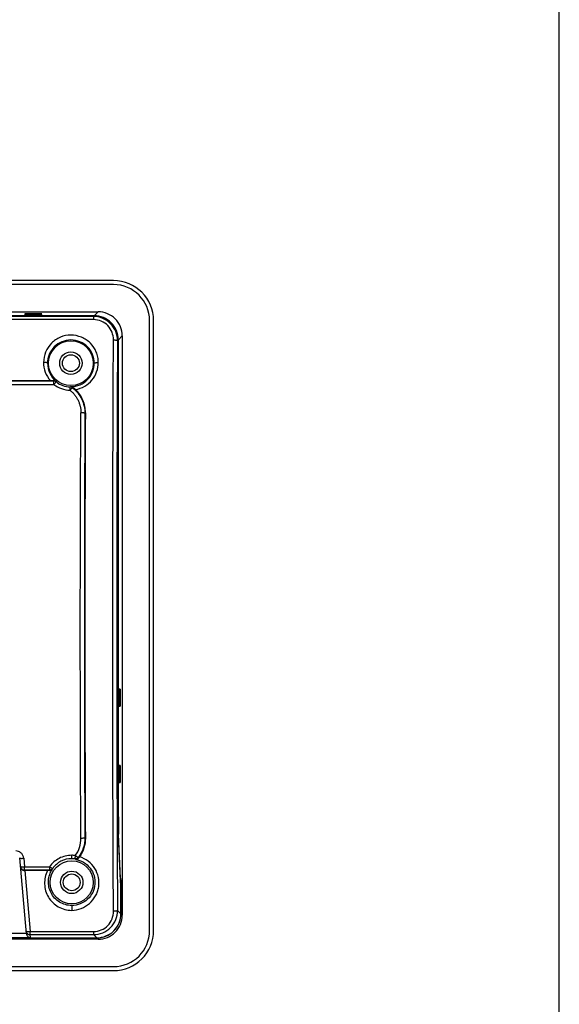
# Model space of a CAD drawing. Extents: x 0 to 1188, y 0 to 420.
# Tile 22 of 22: x 1121 to 1188, y 175 to 297. Entities that reach past the tile are written whole.
import ezdxf

# ---------------------------------------------------------------- set-up
doc = ezdxf.new("R2010")
doc.units = 0
doc.header["$LTSCALE"] = 32.67
doc.layers.get('0').update_dxf_attribs({"linetype": 'CONTINUOUS'})

msp = doc.modelspace()

# ---------------------------------------------------------------- linework, layer by layer
at = {"linetype": 'CONTINUOUS'}
for p, q in [((1188, 0), (1188, 420)), ((1132.46, 264.78), (1004.46, 264.78)), ((1132.46, 264.28), (1004.46, 264.28)), ((1006.36, 260.88), (1130.56, 260.88)), ((1130.07, 260.39), (1006.85, 260.39)), ((1130.06, 260.38), (1006.86, 260.38)), ((1129.98, 260.3), (1006.94, 260.3)), ((1121.4, 260.62), (1121.4, 260.49)), ((1123.52, 260.62), (1121.4, 260.62)), ((1121.4, 260.49), (1123.51, 260.49)), ((1123.51, 260.49), (1123.52, 260.62)), ((1129.98, 260.3), (1130.06, 260.38)), ((1129.98, 260.3), (1129.98, 259.91)), ((1130.07, 260.39), (1130.56, 260.88)), ((1129.98, 259.91), (1006.94, 259.91)), ((1136.96, 183.78), (1136.96, 259.78)), ((1137.46, 183.78), (1137.46, 259.78)), ((1133.56, 257.88), (1133.07, 257.39)), ((1133.56, 257.88), (1133.56, 185.68)), ((1133.06, 257.38), (1132.96, 257.28)), ((1133.06, 257.38), (1133.06, 197.94)), ((1133.07, 197.94), (1133.07, 257.39)), ((1125.05, 252.24), (1011.87, 252.24)), ((1011.87, 251.83), (1125.05, 251.83)), ((1012.32, 252.31), (1124.6, 252.31)), ((1125.05, 252.24), (1125.01, 252.31)), ((1125.05, 251.83), (1125.05, 252.24)), ((1125.32, 252.21), (1125.35, 252.14)), ((1128.96, 248.29), (1128.9, 248.23)), ((1133.17, 211.72), (1133.17, 213.84)), ((1133.31, 213.84), (1133.17, 213.84)), ((1133.31, 213.84), (1133.31, 211.72)), ((1133.17, 211.72), (1133.31, 211.72)), ((1133.17, 202.22), (1133.17, 204.34)), ((1133.31, 204.34), (1133.17, 204.34)), ((1133.31, 204.34), (1133.31, 202.22)), ((1133.17, 202.22), (1133.31, 202.22)), ((1128.9, 195.33), (1128.96, 195.27)), ((1133.35, 190.29), (1133.1, 195.78)), ((1133.35, 189.97), (1133.1, 195.52)), ((1121.61, 183.38), (1120.78, 192.82)), ((1121.28, 192.78), (1121.37, 191.73)), ((1127.26, 192.73), (1127.26, 193.15)), ((1127.72, 192.65), (1127.64, 192.7)), ((1128.18, 192.86), (1128.1, 192.9)), ((1121.37, 191.32), (1121.37, 191.73)), ((1121.37, 191.73), (1124.48, 191.73)), ((1124.48, 191.73), (1124.48, 191.32)), ((1124.89, 191.52), (1124.88, 191.45)), ((1121.38, 191.25), (1121.37, 191.32)), ((1121.37, 191.32), (1124.48, 191.32)), ((1121.41, 191.25), (1122.07, 183.65)), ((1124.24, 191.25), (1121.41, 191.25)), ((1124.48, 191.32), (1124.48, 191.25)), ((1133.37, 185.87), (1133.37, 188.24)), ((1133.38, 188.24), (1133.38, 188.13)), ((1133.38, 188.13), (1133.38, 185.86)), ((1127.26, 186.89), (1127.26, 186.29)), ((1132.96, 186.28), (1133.37, 185.87)), ((1133.38, 185.86), (1133.56, 185.68)), ((1006.54, 182.86), (1130.38, 182.86)), ((1006.55, 182.87), (1130.38, 182.87)), ((1016.02, 182.91), (1122.11, 182.91)), ((1121.6, 183.4), (1016.51, 183.4)), ((1122.07, 183.26), (1122.07, 183.65)), ((1122.07, 183.65), (1129.98, 183.65)), ((1122.11, 182.91), (1122.07, 183.26)), ((1122.07, 183.26), (1129.98, 183.26)), ((1129.98, 183.65), (1129.98, 183.26)), ((1130.38, 182.87), (1129.98, 183.26)), ((1130.56, 182.68), (1130.38, 182.86)), ((1130.56, 182.68), (1006.36, 182.68)), ((1004.46, 179.28), (1132.46, 179.28)), ((1004.46, 178.78), (1132.46, 178.78))]:
    msp.add_line(p, q, dxfattribs=at)
for centre, radius in [((1127.16, 254.48), 2.79), ((1127.16, 254.48), 1.4), ((1127.16, 254.48), 1.05), ((1127.26, 189.78), 2.68), ((1127.26, 189.78), 1.4), ((1127.26, 189.78), 1.05)]:
    msp.add_circle(centre, radius, dxfattribs=at)
for centre, radius, start, end in [((1132.46, 259.78), 5, 0, 90), ((1132.46, 259.78), 4.5, 0, 90), ((1130.06, 257.38), 3, 359.9929, 90.0071), ((1130.07, 257.39), 3, 359.9922, 90.0077), ((1130.56, 257.88), 3, 359.9916, 90.0082), ((1126.45, 253.55), 2.12, 286.9013, 290.0932), ((1126.85, 253.95), 2.58, 281.1624, 283.8975), ((1127.25, 189.63), 3.52, 82.7131, 89.8743), ((1127.26, 189.78), 2.95, 82.6999, 90.0025), ((1122.79, 196.75), 6.65, 324.1606, 325.2209), ((1121.41, 177.22), 14.03, 89.9999, 90.1461), ((1124.25, 176.55), 14.71, 89.1096, 90.0421), ((1130.38, 185.87), 3, 269.9923, 0.0077), ((1130.38, 185.86), 3, 269.9915, 0.0084), ((1130.56, 185.68), 3, 269.9916, 0.0082), ((1132.46, 183.78), 5, 270, 0), ((1132.46, 183.78), 4.5, 270, 0)]:
    msp.add_arc(centre, radius, start, end, dxfattribs=at)
msp.add_ellipse((1134.8, 221.78), major_axis=(0, 169.29), ratio=0.034921, start_param=1.413575, end_param=1.728018, dxfattribs=at)
for points, knots in [([(1132.96, 257.28), (1132.96, 257.67), (1132.81, 258.46), (1132.16, 259.46), (1131.16, 260.14), (1130.37, 260.3), (1129.98, 260.3)], [0, 0, 0, 0, 0.248414, 0.497588, 0.748196, 1, 1, 1, 1]), ([(1132.46, 257.39), (1132.46, 257.71), (1132.34, 258.37), (1131.8, 259.21), (1130.97, 259.78), (1130.31, 259.91), (1129.98, 259.91)], [0, 0, 0, 0, 0.248279, 0.497351, 0.747966, 1, 1, 1, 1]), ([(1130.57, 254.58), (1130.57, 254.8), (1130.53, 255.24), (1130.28, 256.09), (1129.64, 257.03), (1128.51, 257.79), (1127.16, 258.08), (1125.82, 257.8), (1124.68, 257.04), (1123.93, 255.9), (1123.75, 255.02), (1123.75, 254.58)], [0, 0, 0, 0, 0.062211, 0.124462, 0.24884, 0.3742, 0.500314, 0.626406, 0.751744, 0.876123, 1, 1, 1, 1]), ([(1130.07, 254.48), (1130.07, 254.85), (1129.92, 255.61), (1129.28, 256.57), (1128.31, 257.22), (1127.16, 257.45), (1126.01, 257.22), (1125.04, 256.57), (1124.4, 255.61), (1124.25, 254.85), (1124.25, 254.48)], [0, 0, 0, 0, 0.123816, 0.248173, 0.373644, 0.499971, 0.626294, 0.751757, 0.876153, 1, 1, 1, 1]), ([(1132.46, 186.17), (1132.4, 198.04), (1132.33, 221.78), (1132.4, 245.52), (1132.46, 257.39)], [0, 0, 0, 0, 0.5, 1, 1, 1, 1]), ([(1132.46, 257.39), (1132.52, 257.39), (1132.64, 257.38), (1132.8, 257.36), (1132.9, 257.34), (1132.96, 257.3), (1132.96, 257.28)], [0, 0, 0, 0, 0.347507, 0.671202, 0.896001, 1, 1, 1, 1]), ([(1124.25, 254.48), (1124.25, 254.5), (1124.19, 254.53), (1124.09, 254.55), (1123.93, 254.57), (1123.81, 254.58), (1123.75, 254.58)], [0, 0, 0, 0, 0.099093, 0.323148, 0.649244, 1, 1, 1, 1]), ([(1123.75, 254.58), (1123.75, 254.17), (1123.9, 253.34), (1124.33, 252.62), (1124.6, 252.31)], [0, 0, 0, 0, 0.49874, 1, 1, 1, 1]), ([(1124.25, 254.48), (1124.25, 254.05), (1124.44, 253.18), (1124.99, 252.48), (1125.32, 252.21)], [0, 0, 0, 0, 0.498185, 1, 1, 1, 1]), ([(1127.17, 251.56), (1127.56, 251.56), (1128.33, 251.72), (1129.29, 252.38), (1129.93, 253.35), (1130.07, 254.11), (1130.07, 254.48)], [0, 0, 0, 0, 0.252323, 0.503352, 0.752438, 1, 1, 1, 1]), ([(1127.74, 251.2), (1128.14, 251.26), (1128.91, 251.54), (1129.84, 252.33), (1130.43, 253.39), (1130.57, 254.18), (1130.57, 254.58)], [0, 0, 0, 0, 0.251974, 0.502686, 0.751929, 1, 1, 1, 1]), ([(1130.07, 254.48), (1130.07, 254.5), (1130.13, 254.53), (1130.23, 254.55), (1130.39, 254.57), (1130.51, 254.58), (1130.57, 254.58)], [0, 0, 0, 0, 0.094189, 0.310802, 0.637525, 1, 1, 1, 1]), ([(1124.6, 252.31), (1124.64, 252.31), (1124.77, 252.31), (1124.91, 252.31), (1125.01, 252.31)], [0, 0, 0, 0, 0.263144, 1, 1, 1, 1]), ([(1125.01, 252.31), (1125.07, 252.31), (1125.18, 252.3), (1125.28, 252.24), (1125.32, 252.21)], [0, 0, 0, 0, 0.517612, 1, 1, 1, 1]), ([(1125.35, 252.14), (1125.35, 252.14), (1125.33, 252.14), (1125.31, 252.12), (1125.28, 252.1), (1125.23, 252.04), (1125.15, 251.95), (1125.08, 251.87), (1125.05, 251.83)], [0, 0, 0, 0, 0.028175, 0.085613, 0.177724, 0.302776, 0.630005, 1, 1, 1, 1]), ([(1125.05, 251.83), (1125.33, 251.61), (1125.97, 251.26), (1126.69, 251.12), (1127.04, 251.11)], [0, 0, 0, 0, 0.499247, 1, 1, 1, 1]), ([(1125.35, 252.14), (1125.59, 251.95), (1126.14, 251.65), (1126.75, 251.53), (1127.06, 251.52)], [0, 0, 0, 0, 0.499177, 1, 1, 1, 1]), ([(1127.47, 251.45), (1127.45, 251.46), (1127.36, 251.53), (1127.25, 251.56), (1127.17, 251.56)], [0, 0, 0, 0, 0.2709, 1, 1, 1, 1]), ([(1127.04, 251.11), (1127.05, 251.16), (1127.05, 251.26), (1127.05, 251.37), (1127.06, 251.45), (1127.06, 251.49), (1127.06, 251.51), (1127.06, 251.52), (1127.06, 251.52)], [0, 0, 0, 0, 0.381526, 0.711673, 0.83431, 0.923678, 0.979123, 1, 1, 1, 1]), ([(1127.35, 251.42), (1127.34, 251.42), (1127.33, 251.41), (1127.31, 251.4), (1127.27, 251.37), (1127.22, 251.31), (1127.14, 251.22), (1127.08, 251.15), (1127.04, 251.11)], [0, 0, 0, 0, 0.033716, 0.098384, 0.19412, 0.319409, 0.641488, 1, 1, 1, 1]), ([(1127.04, 251.11), (1127.16, 251.03), (1127.36, 250.85), (1127.62, 250.54), (1127.86, 250.22), (1128.06, 249.86), (1128.21, 249.49), (1128.36, 248.98), (1128.41, 248.57), (1128.4, 248.3)], [0, 0, 0, 0, 0.12538, 0.251123, 0.376098, 0.500982, 0.626012, 0.750828, 1, 1, 1, 1]), ([(1127.35, 251.42), (1127.83, 251.05), (1128.63, 250.07), (1128.91, 248.83), (1128.9, 248.23)], [0, 0, 0, 0, 0.500677, 1, 1, 1, 1]), ([(1127.47, 251.45), (1127.49, 251.43), (1127.58, 251.35), (1127.67, 251.26), (1127.74, 251.2)], [0, 0, 0, 0, 0.22671, 1, 1, 1, 1]), ([(1128.96, 248.29), (1128.97, 248.82), (1128.76, 249.91), (1128.13, 250.82), (1127.74, 251.2)], [0, 0, 0, 0, 0.499394, 1, 1, 1, 1]), ([(1128.33, 221.78), (1128.33, 224), (1128.34, 232.84), (1128.37, 241.68), (1128.4, 248.3)], [0, 0, 0, 0, 0.250942, 1, 1, 1, 1]), ([(1128.9, 248.23), (1128.9, 248.23), (1128.89, 248.24), (1128.84, 248.26), (1128.73, 248.28), (1128.58, 248.3), (1128.46, 248.3), (1128.4, 248.3)], [0, 0, 0, 0, 0.034602, 0.096991, 0.321476, 0.648203, 1, 1, 1, 1]), ([(1128.9, 248.23), (1128.88, 243.83), (1128.81, 226.2), (1128.83, 208.57), (1128.9, 195.33)], [0, 0, 0, 0, 0.249245, 1, 1, 1, 1]), ([(1128.4, 195.26), (1128.39, 197.46), (1128.35, 206.3), (1128.33, 215.14), (1128.33, 221.78)], [0, 0, 0, 0, 0.248676, 1, 1, 1, 1]), ([(1133.1, 195.52), (1133.08, 195.86), (1133.07, 196.67), (1133.06, 197.47), (1133.06, 197.94)], [0, 0, 0, 0, 0.422692, 1, 1, 1, 1]), ([(1133.07, 197.94), (1133.07, 197.52), (1133.07, 196.8), (1133.09, 196.08), (1133.1, 195.78)], [0, 0, 0, 0, 0.577308, 1, 1, 1, 1]), ([(1127.7, 193.12), (1127.93, 193.42), (1128.29, 194.11), (1128.41, 194.88), (1128.4, 195.26)], [0, 0, 0, 0, 0.49993, 1, 1, 1, 1]), ([(1128.9, 195.33), (1128.91, 194.9), (1128.77, 194.03), (1128.36, 193.24), (1128.1, 192.9)], [0, 0, 0, 0, 0.499696, 1, 1, 1, 1]), ([(1128.96, 195.27), (1128.97, 194.87), (1128.85, 194.04), (1128.48, 193.29), (1128.25, 192.96)], [0, 0, 0, 0, 0.49969, 1, 1, 1, 1]), ([(1128.9, 195.33), (1128.9, 195.33), (1128.89, 195.32), (1128.84, 195.3), (1128.73, 195.28), (1128.58, 195.26), (1128.46, 195.26), (1128.4, 195.26)], [0, 0, 0, 0, 0.034602, 0.096998, 0.321517, 0.648257, 1, 1, 1, 1]), ([(1121.28, 192.78), (1121.27, 192.9), (1121.2, 193.15), (1120.98, 193.45), (1120.66, 193.65), (1120.41, 193.7), (1120.28, 193.7)], [0, 0, 0, 0, 0.248408, 0.497858, 0.7485, 1, 1, 1, 1]), ([(1120.78, 192.82), (1120.78, 192.81), (1120.85, 192.78), (1120.94, 192.77), (1121.1, 192.77), (1121.22, 192.78), (1121.28, 192.78)], [0, 0, 0, 0, 0.090794, 0.312658, 0.64229, 1, 1, 1, 1]), ([(1127.26, 193.15), (1126.99, 193.15), (1126.45, 193.08), (1125.68, 192.8), (1125.01, 192.34), (1124.64, 191.95), (1124.48, 191.73)], [0, 0, 0, 0, 0.250877, 0.501383, 0.751151, 1, 1, 1, 1]), ([(1127.26, 192.73), (1126.8, 192.73), (1125.88, 192.51), (1125.15, 191.89), (1124.89, 191.52)], [0, 0, 0, 0, 0.501621, 1, 1, 1, 1]), ([(1127.26, 186.29), (1127.66, 186.29), (1128.48, 186.46), (1129.52, 187.11), (1130.16, 187.9), (1130.5, 188.63), (1130.69, 189.4), (1130.65, 190.42), (1130.2, 191.56), (1129.37, 192.46), (1128.63, 192.84), (1128.25, 192.96)], [0, 0, 0, 0, 0.125986, 0.251448, 0.37614, 0.438458, 0.500689, 0.624654, 0.749096, 0.8742, 1, 1, 1, 1]), ([(1127.7, 193.12), (1127.69, 193.06), (1127.68, 192.99), (1127.67, 192.89), (1127.66, 192.83), (1127.65, 192.78), (1127.64, 192.74), (1127.64, 192.72), (1127.64, 192.71), (1127.64, 192.7)], [0, 0, 0, 0, 0.379355, 0.555477, 0.709306, 0.832414, 0.922428, 0.978515, 1, 1, 1, 1]), ([(1128.1, 192.9), (1128.04, 192.83), (1127.9, 192.72), (1127.72, 192.69), (1127.64, 192.7)], [0, 0, 0, 0, 0.50011, 1, 1, 1, 1]), ([(1127.7, 193.12), (1127.74, 193.09), (1127.83, 193.03), (1127.94, 192.95), (1128.03, 192.91), (1128.07, 192.9), (1128.09, 192.89), (1128.1, 192.9)], [0, 0, 0, 0, 0.353384, 0.676105, 0.900694, 0.964736, 1, 1, 1, 1]), ([(1127.72, 192.65), (1127.8, 192.64), (1127.98, 192.66), (1128.12, 192.78), (1128.18, 192.86)], [0, 0, 0, 0, 0.457247, 1, 1, 1, 1]), ([(1120.87, 191.77), (1120.88, 191.65), (1121, 191.41), (1121.25, 191.32), (1121.37, 191.32)], [0, 0, 0, 0, 0.499897, 1, 1, 1, 1]), ([(1120.87, 191.77), (1120.87, 191.76), (1120.93, 191.73), (1120.98, 191.73), (1121.02, 191.72)], [0, 0, 0, 0, 0.294422, 1, 1, 1, 1]), ([(1120.88, 191.69), (1120.89, 191.59), (1121, 191.35), (1121.25, 191.25), (1121.38, 191.25)], [0, 0, 0, 0, 0.459754, 1, 1, 1, 1]), ([(1121.02, 191.72), (1121.04, 191.72), (1121.16, 191.72), (1121.28, 191.72), (1121.37, 191.73)], [0, 0, 0, 0, 0.225341, 1, 1, 1, 1]), ([(1127.26, 186.89), (1126.99, 186.89), (1126.46, 186.97), (1125.72, 187.29), (1125.1, 187.8), (1124.65, 188.45), (1124.39, 189.2), (1124.33, 189.99), (1124.49, 190.76), (1124.73, 191.24), (1124.88, 191.45)], [0, 0, 0, 0, 0.126972, 0.253375, 0.37891, 0.503517, 0.627333, 0.751323, 0.875392, 1, 1, 1, 1]), ([(1124.89, 191.52), (1124.88, 191.52), (1124.87, 191.51), (1124.82, 191.53), (1124.74, 191.57), (1124.62, 191.64), (1124.53, 191.7), (1124.48, 191.73)], [0, 0, 0, 0, 0.032436, 0.091974, 0.310541, 0.636333, 1, 1, 1, 1]), ([(1124.48, 191.32), (1124.56, 191.32), (1124.72, 191.35), (1124.84, 191.46), (1124.89, 191.52)], [0, 0, 0, 0, 0.500064, 1, 1, 1, 1]), ([(1124.48, 191.25), (1124.56, 191.25), (1124.72, 191.29), (1124.84, 191.39), (1124.88, 191.45)], [0, 0, 0, 0, 0.52883, 1, 1, 1, 1]), ([(1127.72, 192.65), (1128.08, 192.6), (1128.77, 192.34), (1129.6, 191.61), (1130.1, 190.64), (1130.22, 189.55), (1129.93, 188.5), (1129.28, 187.62), (1128.35, 187.03), (1127.62, 186.89), (1127.26, 186.89)], [0, 0, 0, 0, 0.126479, 0.252078, 0.37654, 0.500327, 0.623994, 0.74818, 0.873614, 1, 1, 1, 1]), ([(1124.24, 191.25), (1123.98, 190.74), (1123.74, 189.57), (1124.22, 187.85), (1125.52, 186.61), (1126.68, 186.29), (1127.26, 186.29)], [0, 0, 0, 0, 0.248793, 0.497377, 0.747663, 1, 1, 1, 1]), ([(1133.35, 190.29), (1133.35, 190.26), (1133.36, 190.13), (1133.36, 190), (1133.36, 189.89)], [0, 0, 0, 0, 0.217171, 1, 1, 1, 1]), ([(1133.37, 188.24), (1133.37, 188.57), (1133.37, 189.15), (1133.36, 189.73), (1133.35, 189.97)], [0, 0, 0, 0, 0.577308, 1, 1, 1, 1]), ([(1133.36, 189.89), (1133.37, 189.77), (1133.38, 189.22), (1133.38, 188.67), (1133.38, 188.24)], [0, 0, 0, 0, 0.214834, 1, 1, 1, 1]), ([(1129.98, 183.26), (1130.37, 183.26), (1131.16, 183.42), (1132.16, 184.1), (1132.81, 185.1), (1132.96, 185.89), (1132.96, 186.28)], [0, 0, 0, 0, 0.251804, 0.502412, 0.751586, 1, 1, 1, 1]), ([(1129.98, 183.65), (1130.31, 183.65), (1130.97, 183.79), (1131.8, 184.35), (1132.34, 185.19), (1132.46, 185.85), (1132.46, 186.17)], [0, 0, 0, 0, 0.25209, 0.502787, 0.751788, 1, 1, 1, 1]), ([(1132.96, 186.28), (1132.96, 186.26), (1132.9, 186.22), (1132.8, 186.2), (1132.64, 186.18), (1132.52, 186.17), (1132.46, 186.17)], [0, 0, 0, 0, 0.103999, 0.328798, 0.652493, 1, 1, 1, 1]), ([(1121.58, 183.72), (1121.59, 183.6), (1121.7, 183.36), (1121.95, 183.26), (1122.07, 183.26)], [0, 0, 0, 0, 0.499942, 1, 1, 1, 1]), ([(1121.58, 183.72), (1121.58, 183.7), (1121.61, 183.68), (1121.67, 183.66), (1121.76, 183.65), (1121.9, 183.64), (1122.01, 183.65), (1122.07, 183.65)], [0, 0, 0, 0, 0.103012, 0.198769, 0.325628, 0.649509, 1, 1, 1, 1]), ([(1121.61, 183.38), (1121.61, 183.32), (1121.65, 183.2), (1121.72, 183.1), (1121.76, 183.06)], [0, 0, 0, 0, 0.526942, 1, 1, 1, 1]), ([(1121.76, 183.06), (1121.81, 183.02), (1121.92, 182.94), (1122.04, 182.92), (1122.11, 182.91)], [0, 0, 0, 0, 0.518726, 1, 1, 1, 1])]:
    msp.add_open_spline(points, degree=3, knots=knots, dxfattribs=at)
for points in [[(1132.96, 257.28), (1132.9, 245.45), (1132.83, 221.78), (1132.9, 198.11), (1132.96, 186.28)], [(1125.35, 252.14), (1125.27, 252.2), (1125.15, 252.24), (1125.05, 252.24)], [(1127.35, 251.42), (1127.27, 251.48), (1127.16, 251.52), (1127.06, 251.52)]]:
    msp.add_open_spline(points, degree=3, dxfattribs=at)

doc.saveas('drawing.dxf')
